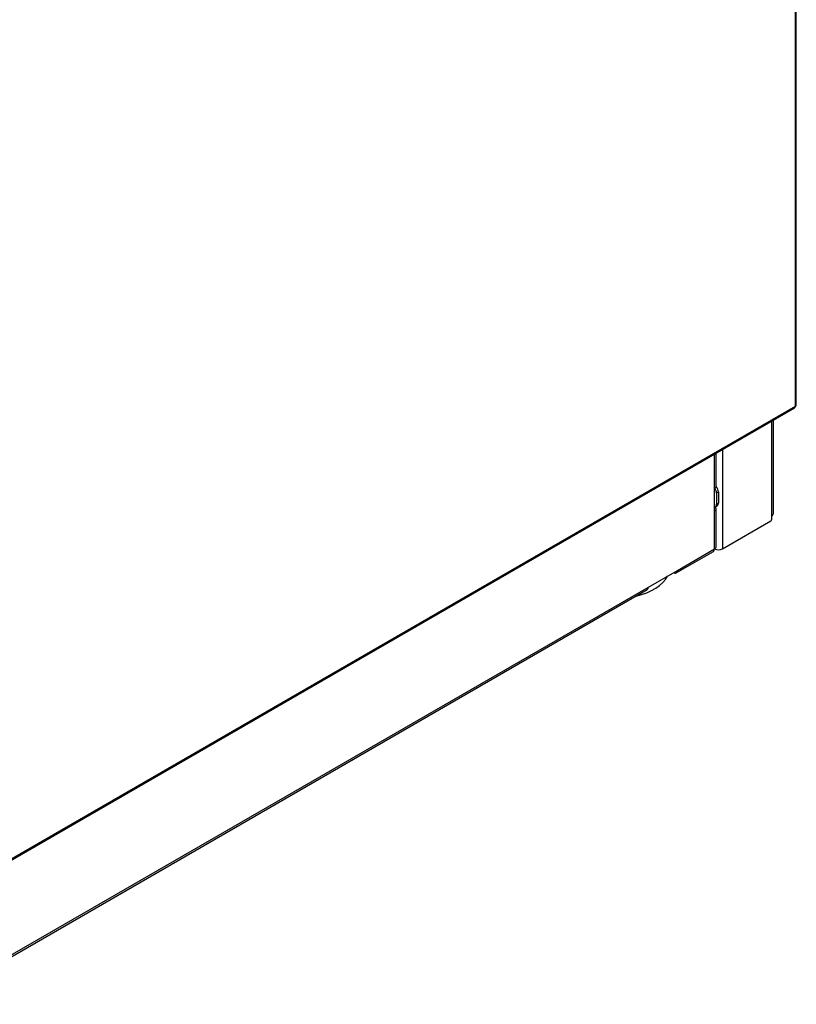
# Model space of a CAD drawing. Header units: millimetres. Extents: x 14 to 274, y 0 to 191.
# Tile 52 of 59: x 245 to 274, y 77 to 113. Entities that reach past the tile are written whole.
import ezdxf

# ---------------------------------------------------------------- set-up
doc = ezdxf.new("R2010")
doc.units = ezdxf.units.MM
doc.layers.add('134.136_BW4_CTM-', color=7, linetype='Continuous')
doc.layers.add('Standard', color=7, linetype='Continuous')

# ---------------------------------------------------------------- blocks, each defined once
blk = doc.blocks.new('SE')
at = {"layer": '134.136_BW4_CTM-', "color": 7, "linetype": 'Continuous'}
for p, q in [((84.719, 24.75), (84.719, 45.783)), ((84.754, 24.799), (84.754, 45.832)), ((51.63, 5.605), (84.694, 24.695)), ((51.655, 5.66), (84.719, 24.75)), ((83.858, 20.738), (83.858, 24.212)), ((83.916, 20.819), (83.916, 24.246)), ((82.048, 23.167), (82.048, 19.529)), ((81.765, 21.734), (81.765, 23.004)), ((81.823, 21.815), (81.823, 23.037)), ((81.765, 20.917), (81.765, 21.734)), ((81.906, 21.611), (81.836, 21.57)), ((81.836, 21.57), (81.836, 21.162)), ((81.906, 21.611), (81.906, 21.203)), ((81.765, 19.529), (81.765, 20.917)), ((81.794, 21.071), (81.865, 21.111)), ((81.823, 19.611), (81.823, 20.999)), ((81.836, 21.162), (81.906, 21.203)), ((82.048, 19.529), (83.823, 20.554)), ((83.858, 20.615), (83.858, 20.738)), ((80.402, 18.742), (81.765, 19.529)), ((80.361, 18.651), (81.723, 19.438)), ((79.342, 18.13), (80.402, 18.742)), ((53.017, 2.864), (79.3, 18.039)), ((53.058, 2.956), (79.342, 18.13))]:
    blk.add_line(p, q, dxfattribs=at)
for centre, major_axis, start_param, end_param in [((84.634, 24.799), (-0.06, 0.104), 3.141593, 3.926991), ((84.634, 24.799), (-0.12, 0), 2.356194, 3.141593), ((81.623, 21.815), (-0.2, 0), 2.356194, 3.141593), ((81.694, 21.652), (0.1, -0.173), 0.785398, 1.750374), ((81.765, 21.693), (-0.1, 0.173), 3.926991, 5.073756), ((81.694, 21.244), (-0.1, 0.173), 2.879793, 3.926991), ((81.623, 20.999), (-0.2, 0), 2.356194, 3.766872), ((81.765, 21.285), (-0.1, 0.173), 3.141593, 3.926991), ((83.823, 20.595), (-0.025, -0.0433), 0.785398, 2.356194), ((83.716, 20.819), (-0.2, 0), 2.356194, 3.141593), ((81.623, 19.611), (-0.1, 0.173), 3.141593, 3.926991), ((81.623, 19.611), (-0.2, 0), 2.356194, 3.141593), ((81.906, 19.611), (-0.2, 0), 0.785398, 2.356194), ((80.261, 18.824), (-0.1, 0.173), 2.356194, 3.926991), ((78.178, 18.842), (-1.935, 0), 1.949115, 2.860582), ((79.2, 18.212), (-0.1, 0.173), 3.141593, 3.926991)]:
    blk.add_ellipse(centre, major_axis=major_axis, ratio=0.57735, start_param=start_param, end_param=end_param, dxfattribs=at)

msp = doc.modelspace()

# ---------------------------------------------------------------- block references
at = {"layer": 'Standard', "color": 7}
msp.add_blockref('SE', (189.0536, 74.4965), dxfattribs=at)

doc.saveas('drawing.dxf')
